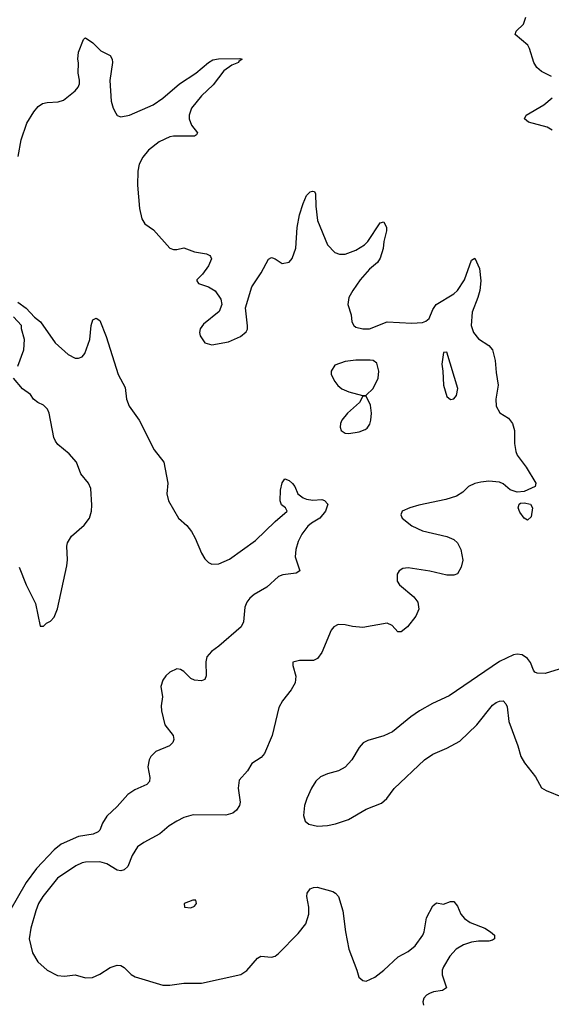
# Model space of a CAD drawing. Header units: inches. Extents: x 1682530 to 1839546, y 640742 to 791647.
# Tile 27 of 256: x 1696574 to 1699605, y 652076 to 657695. Entities that reach past the tile are written whole.
import ezdxf

# ---------------------------------------------------------------- set-up
doc = ezdxf.new("R2010")
doc.units = ezdxf.units.IN
doc.header["$MEASUREMENT"] = 0
doc.layers.add('B6695', color=7, linetype='Continuous')

msp = doc.modelspace()

# ---------------------------------------------------------------- linework, layer by layer
at = {"layer": 'B6695', "color": 5}
for points, elevation in [([(1699606.6, 657370), (1699550, 657399.7), (1699522.2, 657422.2), (1699505.1, 657450), (1699481.1, 657530), (1699471.1, 657550), (1699399.5, 657610), (1699405.1, 657630), (1699447.1, 657670), (1699460.3, 657710)], 580), ([(1696566, 656914), (1696582.7, 657010), (1696615.3, 657104.7), (1696654.3, 657170), (1696679.6, 657200.4), (1696704.1, 657215.9), (1696730, 657222.2), (1696793.9, 657226.1), (1696823.3, 657236.7), (1696889.4, 657290), (1696907, 657310), (1696914.5, 657330), (1696915.1, 657350), (1696907.6, 657390), (1696909.5, 657449.5), (1696905.1, 657470), (1696909.6, 657510.4), (1696938, 657582), (1696946, 657590), (1696950, 657591.3), (1696990, 657564), (1697037.4, 657517.4), (1697090, 657491.6), (1697101.3, 657470), (1697103.2, 657450), (1697087.8, 657347.8), (1697095.8, 657230), (1697106.7, 657190), (1697121.2, 657161.2), (1697129.2, 657149.2), (1697150, 657141.7), (1697199.3, 657150), (1697335.6, 657210), (1697390, 657246.7), (1697485.1, 657330), (1697577.6, 657390), (1697650, 657450.8), (1697674.8, 657465.2), (1697707.3, 657472.7), (1697830, 657473.4), (1697842, 657470), (1697822.8, 657457.2), (1697821, 657450), (1697784.4, 657435.6), (1697737.6, 657402.4), (1697676.9, 657323.1), (1697610, 657261.1), (1697553.6, 657190), (1697539.6, 657150), (1697539.6, 657130), (1697553.2, 657093.2), (1697587.3, 657050), (1697582.8, 657037.2), (1697570.3, 657029.7), (1697450.2, 657029.8), (1697430, 657026.2), (1697370, 656998.5), (1697308.9, 656950), (1697275.3, 656910), (1697255.8, 656870), (1697246.7, 656830), (1697245.6, 656750), (1697256.7, 656616.7), (1697270, 656558.8), (1697288.4, 656530), (1697336, 656496), (1697430.6, 656390.6), (1697450, 656382.8), (1697470, 656382.8), (1697510, 656393.4), (1697570, 656370.4), (1697639.3, 656359.3), (1697658, 656350), (1697662.8, 656342.8), (1697666.8, 656330), (1697650.6, 656290), (1697616.7, 656243.3), (1697584.7, 656210), (1697584.7, 656204.7), (1697594, 656190), (1697650.5, 656170.5), (1697688.1, 656148.1), (1697719.9, 656099.9), (1697727.3, 656070), (1697710.7, 656030), (1697622.6, 655957.4), (1697602.4, 655930), (1697598.4, 655910), (1697602.4, 655890), (1697630, 655850.6), (1697670, 655839.5), (1697763.7, 655856.3), (1697832.1, 655887.9), (1697866, 655914), (1697872, 655928), (1697872.1, 655947.9), (1697862.4, 656050), (1697896.9, 656170), (1697951.3, 656250), (1697992.1, 656327.9), (1698010, 656337.3), (1698015.9, 656335.9), (1698030, 656330.8), (1698070, 656302.8), (1698110, 656311), (1698127.2, 656332.8), (1698148.3, 656391.7), (1698156.9, 656510), (1698170, 656581), (1698190, 656646), (1698210, 656691.3), (1698230, 656712), (1698243.1, 656716.9), (1698254.8, 656714.8), (1698261, 656701), (1698262, 656630), (1698272.8, 656550), (1698330, 656410.8), (1698370, 656367.3), (1698397.5, 656357.5), (1698430, 656357.1), (1698490, 656379.5), (1698539.3, 656410), (1698559.3, 656430), (1698630, 656536), (1698650, 656542), (1698664.7, 656510), (1698666, 656490), (1698650.8, 656429.2), (1698647.3, 656390), (1698630, 656334), (1698614, 656310), (1698568.8, 656271.2), (1698516.3, 656210), (1698473, 656150), (1698450.6, 656110), (1698445.5, 656070), (1698464.9, 656010), (1698468, 655970), (1698478.8, 655950), (1698490, 655940.7), (1698530, 655930.7), (1698569.1, 655930.9), (1698670, 655970.8), (1698810, 655962.4), (1698870, 655967.7), (1698890, 655974), (1698909.6, 655990.4), (1698930, 656041), (1698949.4, 656070), (1699050, 656130.5), (1699071, 656149), (1699109.8, 656210.2), (1699150, 656322), (1699170, 656334), (1699195.9, 656275.9), (1699204, 656204), (1699197.1, 656150), (1699186, 656110), (1699153.5, 656026.5), (1699148.5, 655950), (1699162.4, 655910), (1699190, 655873), (1699250, 655835.3), (1699270.3, 655810), (1699284.4, 655750), (1699290, 655682), (1699303.1, 655610), (1699289.1, 655530), (1699291.8, 655490), (1699311.5, 655451.5), (1699360.7, 655420.7), (1699384.5, 655390), (1699395.9, 655350), (1699396.1, 655276.1), (1699403.1, 655230), (1699410.4, 655210), (1699461.2, 655141.2), (1699516.4, 655050), (1699512.7, 655030), (1699450, 655002.9), (1699410, 654998.6), (1699370, 655011.7), (1699330, 655045.3), (1699310, 655055.2), (1699250, 655060.7), (1699204, 655056), (1699170, 655048.2), (1699133.4, 655030), (1699101.7, 654998.3), (1699064.2, 654975.8), (1699003.9, 654956.1), (1698850, 654925.3), (1698799.1, 654910), (1698754, 654890), (1698747.3, 654870), (1698754, 654850), (1698810, 654805.5), (1698870, 654778), (1699010, 654746), (1699048.6, 654728.6), (1699070.3, 654710.3), (1699090, 654671.3), (1699101.3, 654610), (1699092, 654570), (1699070, 654532.7), (1699050, 654525.1), (1699010, 654525.6), (1698913.2, 654546.8), (1698790, 654566), (1698758, 654562), (1698738, 654550), (1698726, 654530), (1698726, 654490), (1698738.8, 654470), (1698820.9, 654400.9), (1698844.9, 654370), (1698850.5, 654330), (1698832.4, 654290), (1698786, 654230), (1698750, 654200.5), (1698730, 654200.7), (1698698.2, 654238.2), (1698670, 654251.3), (1698530, 654226), (1698471, 654231), (1698430, 654242), (1698390, 654242.7), (1698366, 654230), (1698350.8, 654210), (1698297.2, 654082.8), (1698271.6, 654048.4), (1698250, 654038.4), (1698170, 654037.2), (1698132, 654028), (1698131.6, 654008.4), (1698147.7, 653947.7), (1698143.8, 653910), (1698121.3, 653870), (1698072.4, 653807.6), (1698052, 653770), (1698014, 653610), (1697970, 653507.3), (1697950, 653484.2), (1697897.3, 653450), (1697872.8, 653407.2), (1697825.5, 653354.5), (1697820.3, 653310), (1697831.4, 653230), (1697827.4, 653210), (1697810, 653183), (1697790, 653165.7), (1697750, 653154.7), (1697563.4, 653156.6), (1697510, 653141.3), (1697470, 653121.3), (1697426.3, 653093.7), (1697372.1, 653047.9), (1697281.1, 652998.9), (1697245.9, 652974.1), (1697215.7, 652924.3), (1697190, 652861.8), (1697170, 652843), (1697150, 652838.2), (1697130, 652841.5), (1697070, 652877.3), (1697030, 652889), (1696950, 652886.5), (1696930, 652882.9), (1696894.1, 652865.9), (1696790, 652795.3), (1696705.5, 652690), (1696682, 652650), (1696665.5, 652610), (1696637.5, 652510), (1696627.3, 652450), (1696646.4, 652370), (1696677.3, 652317.3), (1696730.8, 652270.8), (1696790, 652240.7), (1696830, 652236.5), (1696890, 652243.2), (1696950, 652226.7), (1696989, 652229), (1697030, 652246.9), (1697090, 652285.5), (1697130, 652299.5), (1697150, 652296.5), (1697170, 652285.3), (1697210, 652246.4), (1697232.4, 652232.4), (1697390, 652184.9), (1697430, 652185.5), (1697510, 652195.8), (1697610, 652195.6), (1697834.1, 652245.8), (1697870, 652268), (1697930, 652338), (1697949.7, 652350.3), (1698010, 652344.9), (1698030, 652350.4), (1698050, 652364.9), (1698161.1, 652478.9), (1698204.6, 652535.4), (1698222.8, 652590), (1698221.9, 652630), (1698211.4, 652690), (1698213.8, 652710), (1698230, 652733.8), (1698250, 652742.4), (1698270, 652743.9), (1698358.9, 652718.9), (1698375.5, 652710), (1698392.4, 652690), (1698415.6, 652610), (1698431.3, 652490), (1698450.2, 652390.2), (1698496.3, 652270), (1698507.3, 652230), (1698530.6, 652210.6), (1698550, 652208.4), (1698599.3, 652230), (1698650, 652270.4), (1698732.8, 652347.2), (1698790, 652376.5), (1698829.6, 652410), (1698873, 652470), (1698880.5, 652490), (1698893, 652570), (1698930, 652637.3), (1698950, 652654.8), (1698990, 652647.3), (1699030, 652662), (1699050, 652662.8), (1699070, 652634.8), (1699090.3, 652590.3), (1699110, 652566), (1699142.7, 652542.7), (1699225.5, 652510), (1699259.1, 652490), (1699280.7, 652470), (1699282, 652450), (1699270, 652441.6), (1699250, 652436.3), (1699190, 652436.8), (1699150, 652430.8), (1699105, 652415), (1699062.3, 652390), (1699027.1, 652350), (1698990.3, 652290), (1698982.8, 652270), (1698983.7, 652243.7), (1699007.7, 652170), (1698985.5, 652154.5), (1698933.7, 652146.3), (1698910, 652137.4), (1698892.8, 652127.2), (1698878.4, 652110), (1698872.4, 652090), (1698875.8, 652070)], 580), ([(1699610, 657064.2), (1699580.9, 657080.9), (1699475.3, 657110), (1699453.2, 657130), (1699462.7, 657150), (1699563.6, 657210), (1699609.6, 657250)], 580), ([(1696563.1, 656083.1), (1696610, 656048.7), (1696658.2, 655998.2), (1696693.1, 655970), (1696776.3, 655850), (1696850, 655784), (1696890, 655764), (1696910, 655764), (1696929.4, 655770.6), (1696945.2, 655790), (1696974, 655870), (1696982, 655950), (1696990, 655982), (1697010, 655991.3), (1697030, 655978), (1697066.2, 655886.2), (1697134.9, 655670), (1697175.6, 655595.6), (1697183.7, 655530), (1697198.7, 655490), (1697254.2, 655410), (1697340.9, 655240.9), (1697395.6, 655170), (1697418.7, 655050), (1697412.4, 654990), (1697423.1, 654950), (1697479.1, 654850), (1697527.8, 654807.8), (1697553.7, 654773.7), (1697575.3, 654735.3), (1697610, 654650.3), (1697630, 654618.7), (1697650, 654597.6), (1697670, 654587), (1697708.8, 654588.8), (1697770, 654616.9), (1697917.7, 654722.3), (1698030, 654831.5), (1698099.3, 654890), (1698089.5, 654909.5), (1698066.1, 654926.1), (1698059.7, 654950), (1698061.6, 655010), (1698070, 655052), (1698086, 655074), (1698110, 655064.9), (1698130, 655047.3), (1698143, 655030), (1698160.4, 654990), (1698190, 654965.5), (1698210, 654958), (1698246.3, 654953.7), (1698296.9, 654956.9), (1698311.1, 654951.1), (1698330.7, 654930.7), (1698318, 654890), (1698284.9, 654850), (1698237.8, 654822.2), (1698216, 654804), (1698182, 654758), (1698162.3, 654717.7), (1698149.2, 654670.8), (1698144.9, 654630), (1698170.4, 654549.6), (1698150, 654537), (1698073.5, 654526.5), (1698050, 654516.3), (1697982.8, 654457.2), (1697910, 654415.1), (1697886.2, 654393.8), (1697869.2, 654370.8), (1697857.8, 654342.2), (1697850, 654259), (1697836.5, 654230), (1697710, 654119.5), (1697667.3, 654090), (1697641.4, 654058.6), (1697634.4, 654030), (1697636.3, 653950), (1697630.4, 653929.6), (1697610, 653920.9), (1697570, 653925.1), (1697550, 653935.1), (1697510, 653974.5), (1697490, 653987), (1697470, 653989.5), (1697430, 653971.8), (1697406.4, 653950), (1697390, 653925.2), (1697379.5, 653890), (1697388, 653830), (1697380.9, 653779.1), (1697381.7, 653750), (1697401.3, 653670), (1697448.2, 653610), (1697452.3, 653587.7), (1697447.7, 653570), (1697428.7, 653551.3), (1697350, 653518), (1697322, 653490), (1697313, 653470), (1697305.5, 653430), (1697315.5, 653370), (1697313.5, 653346.5), (1697298.8, 653330), (1697230, 653299.7), (1697190, 653272.6), (1697130, 653205.1), (1697071.5, 653150), (1697046.3, 653110), (1697031.7, 653070), (1697020.7, 653059.3), (1696993.2, 653046.8), (1696910, 653033.5), (1696810, 652989), (1696770, 652957.4), (1696669.4, 652850), (1696611.5, 652770), (1696472.4, 652530)], 560), ([(1696563.1, 655716.9), (1696598, 655810), (1696602, 655870), (1696584, 655930), (1696584, 655950), (1696539.3, 655999.3)], 560), ([(1696570.8, 654570), (1696610.8, 654470), (1696663.5, 654363.5), (1696690, 654234), (1696710, 654234), (1696726, 654250), (1696750, 654262), (1696770, 654284.7), (1696790, 654332), (1696842.2, 654577.8), (1696846.9, 654613.1), (1696842.3, 654690), (1696846.9, 654710), (1696870, 654747.1), (1696942, 654810), (1696972.2, 654850), (1696982.7, 654890), (1696984.6, 654924.6), (1696979.6, 655019.6), (1696966.6, 655050), (1696922.9, 655102.9), (1696897.4, 655170), (1696856.6, 655216.6), (1696791.8, 655270), (1696777.6, 655290), (1696768, 655310), (1696741.3, 655450), (1696732.2, 655472.2), (1696710, 655494.5), (1696677.2, 655510), (1696652.7, 655530), (1696635.9, 655555.9), (1696590, 655589.2), (1696539, 655650)], 560), ([(1699650, 653988.2), (1699570, 653963.5), (1699524.9, 653964.9), (1699511.6, 653971.6), (1699503.3, 653983.3), (1699486.5, 654026.5), (1699469.4, 654050), (1699439, 654070), (1699410, 654074.7), (1699390, 654069.7), (1699310, 654032.8), (1699023.4, 653836.7), (1698927.8, 653792.2), (1698853.4, 653750), (1698803.8, 653716.2), (1698700.4, 653630), (1698650, 653608.7), (1698559.2, 653580.8), (1698533, 653567), (1698510, 653541.6), (1698468.3, 653470), (1698430, 653428.7), (1698392.2, 653407.8), (1698329.4, 653390.6), (1698290, 653374.5), (1698261.7, 653350), (1698237.8, 653310), (1698210.3, 653250), (1698198.7, 653210), (1698192.4, 653152.4), (1698201.3, 653121.3), (1698223.1, 653103.1), (1698272, 653092), (1698330, 653096), (1698374.7, 653105.3), (1698448.9, 653131.1), (1698549.9, 653190.1), (1698636.1, 653223.9), (1698666.6, 653250), (1698710, 653306.5), (1698883.1, 653470), (1698930, 653503.2), (1699010, 653537.2), (1699083.1, 653576.9), (1699180.4, 653670), (1699270, 653782.6), (1699290, 653798.7), (1699310, 653806.4), (1699330, 653807.7), (1699345.5, 653790), (1699352.8, 653772.8), (1699363.5, 653690), (1699414.7, 653550), (1699431.5, 653490), (1699453, 653453), (1699514.8, 653374.8), (1699550.2, 653310.2), (1699575.3, 653295.3), (1699670, 653257.8)], 620)]:
    msp.add_lwpolyline(points, dxfattribs=dict(at, elevation=elevation))
for points, elevation in [([(1699010, 655798), (1698990, 655795.3), (1698980.7, 655730), (1698987.3, 655690), (1698990.7, 655610), (1699010, 655544.7), (1699030, 655527.3), (1699050, 655531), (1699065.2, 655550), (1699072.8, 655590)], 580), ([(1698572.5, 655752.5), (1698490, 655751.8), (1698430, 655743.7), (1698370, 655724), (1698350.8, 655690), (1698350.8, 655670), (1698370.6, 655630), (1698387.3, 655607.3), (1698410, 655588), (1698450, 655570.5), (1698528.9, 655551.1), (1698550, 655551.3), (1698590, 655590.8), (1698618.4, 655650), (1698622, 655690), (1698610, 655734), (1698590, 655749.2)], 580), ([(1698550, 655546), (1698530, 655546), (1698511, 655510), (1698443.8, 655450), (1698410.5, 655410), (1698403, 655390), (1698400.7, 655370), (1698406.8, 655350), (1698430, 655334.8), (1698450, 655334), (1698510, 655343.8), (1698544.2, 655355.8), (1698555.6, 655364.4), (1698570, 655386), (1698576.9, 655410), (1698580.5, 655450), (1698574.9, 655494.9)], 580), ([(1699470, 654839), (1699450, 654849.4), (1699425.1, 654885.1), (1699416.9, 654910), (1699422.9, 654930), (1699430, 654934.9), (1699450, 654938.3), (1699486.8, 654930), (1699498, 654910), (1699490, 654858)], 580), ([(1697578, 652670), (1697562, 652670), (1697512, 652650), (1697514, 652630), (1697550, 652626.8), (1697570, 652636), (1697581.2, 652650)], 620)]:
    msp.add_lwpolyline(points, close=True, dxfattribs=dict(at, elevation=elevation))

doc.saveas('drawing.dxf')
